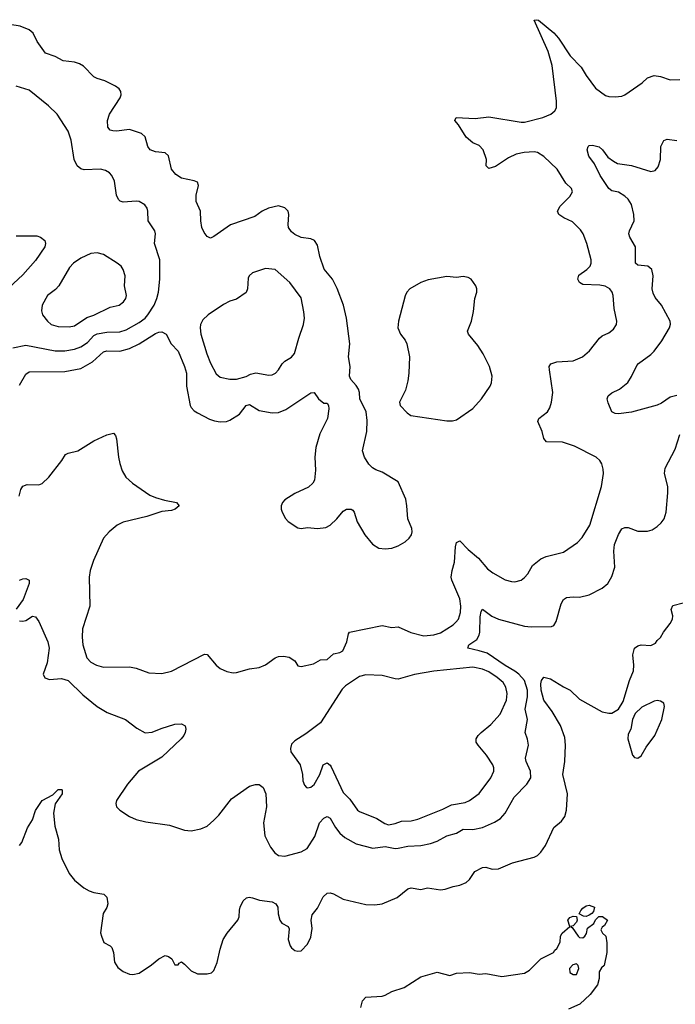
# Model space of a CAD drawing. Header units: inches. Extents: x 1834610 to 2027685, y 642842 to 774116.
# Tile 115 of 256: x 1845531 to 1849581, y 701190 to 707274. Entities that reach past the tile are written whole.
import ezdxf

# ---------------------------------------------------------------- set-up
doc = ezdxf.new("R2010")
doc.units = ezdxf.units.IN
doc.header["$MEASUREMENT"] = 0
doc.layers.add('B8740', color=7, linetype='Continuous')

msp = doc.modelspace()

# ---------------------------------------------------------------- linework, layer by layer
at = {"layer": 'B8740', "color": 5}
for points, elevation in [([(1845528.2, 704330), (1845538, 704370), (1845550, 704390.5), (1845578.3, 704401.7), (1845650, 704400.5), (1845670, 704407.7), (1845712.1, 704447.9), (1845791, 704549), (1845813.4, 704586.6), (1845830, 704595.5), (1845889.7, 704610.3), (1845990, 704672.4), (1846070, 704708), (1846110, 704718.8), (1846123.8, 704703.8), (1846130, 704684.7), (1846141.5, 704570), (1846150, 704531), (1846165.4, 704485.4), (1846186.5, 704446.5), (1846227.7, 704410), (1846336.2, 704336.2), (1846370, 704320.8), (1846424.9, 704304.9), (1846501, 704290), (1846516, 704270), (1846490.8, 704250), (1846470, 704241.3), (1846410, 704235.8), (1846316.7, 704203.3), (1846170, 704169.8), (1846133.8, 704150), (1846084.6, 704110), (1846048.5, 704070), (1845987.6, 703932.4), (1845966, 703870), (1845961.2, 703830), (1845963.9, 703650), (1845920.2, 703510), (1845917.8, 703457.8), (1845922.3, 703410), (1845945.3, 703330), (1845970, 703303.7), (1846005.3, 703285.3), (1846050, 703272.6), (1846210, 703274.2), (1846250, 703266.2), (1846330, 703238.2), (1846410, 703234.4), (1846470, 703249.1), (1846673.5, 703353.5), (1846690, 703350.4), (1846744.4, 703284.4), (1846770, 703264.7), (1846810, 703246.5), (1846850, 703238.3), (1846870, 703239.5), (1846950, 703262), (1847010, 703270.8), (1847050, 703288.2), (1847110, 703330.5), (1847130, 703339.1), (1847161.4, 703341.4), (1847195.2, 703335.2), (1847230, 703311.3), (1847250, 703281), (1847270, 703276), (1847345.6, 703294.4), (1847390, 703318.8), (1847430, 703321), (1847470, 703354.8), (1847510, 703362.8), (1847526.6, 703373.4), (1847551.8, 703430), (1847561.5, 703478.5), (1847568.7, 703490), (1847770, 703530.2), (1847830, 703517.8), (1847870, 703522), (1847947.2, 703487.2), (1848027.5, 703467.5), (1848090, 703472.2), (1848130, 703485.6), (1848210, 703535.2), (1848226.4, 703550), (1848242.2, 703570), (1848255, 703610), (1848256.8, 703650), (1848250, 703696), (1848200.9, 703810), (1848197.4, 703830), (1848202.9, 703870), (1848217.7, 703922.3), (1848223.9, 704016.1), (1848230, 704043.8), (1848250, 704053.7), (1848300.7, 704000.7), (1848366, 703946), (1848421.3, 703881.3), (1848454.9, 703854.9), (1848530, 703813.4), (1848570, 703801.3), (1848590, 703800.3), (1848630, 703810.4), (1848650, 703826), (1848670, 703850.5), (1848699.7, 703900.3), (1848750, 703942.3), (1848784.1, 703955.9), (1848890, 703984.4), (1848977.5, 704042.5), (1849006.5, 704073.5), (1849053.8, 704150), (1849124.7, 704390), (1849137.6, 704470), (1849136.2, 704496.2), (1849127, 704530), (1849114.5, 704550), (1849092, 704570), (1848958.9, 704638.9), (1848883.5, 704663.5), (1848785.3, 704665.3), (1848770, 704685.2), (1848758.7, 704730), (1848731.3, 704790), (1848737.6, 704810), (1848791.3, 704850), (1848805.6, 704874.4), (1848816.4, 704910), (1848825.3, 704970), (1848803.1, 705110), (1848802.7, 705130), (1848811.8, 705148.2), (1848850, 705160.1), (1848950, 705165.8), (1849007.6, 705190), (1849052.2, 705227.8), (1849113.5, 705306.5), (1849130, 705319.5), (1849170, 705338.3), (1849198.7, 705361.3), (1849217.2, 705390), (1849219.2, 705410), (1849204.2, 705490), (1849196.8, 705570), (1849191.1, 705590), (1849175.8, 705610), (1849147.2, 705627.2), (1849114.3, 705634.3), (1849010, 705637.6), (1848988.5, 705650), (1848979.2, 705670), (1848985.9, 705694.1), (1849035.4, 705730), (1849054.5, 705750), (1849062, 705770), (1849062, 705790), (1849034.7, 705890), (1849011.5, 705951.5), (1848995.4, 705975.4), (1848945.6, 706025.6), (1848892, 706050), (1848862.4, 706070), (1848853.3, 706090), (1848870, 706121.6), (1848930, 706181.6), (1848945.6, 706210), (1848940.7, 706230), (1848904.1, 706264.1), (1848851.6, 706350), (1848770, 706427.8), (1848730, 706453.2), (1848710, 706456.5), (1848647.1, 706452.9), (1848598, 706442), (1848550, 706421.1), (1848470, 706367.1), (1848430, 706354.5), (1848412.3, 706370), (1848415.1, 706410), (1848395.1, 706470), (1848370, 706495.8), (1848330, 706513.6), (1848290, 706547), (1848243, 706623), (1848219.5, 706650), (1848228, 706670), (1848344.1, 706664.1), (1848430, 706673.4), (1848630, 706639.6), (1848650, 706640.8), (1848762.7, 706670), (1848811.6, 706690), (1848836.9, 706710), (1848847.1, 706730), (1848847.8, 706770), (1848820.9, 706990), (1848796.5, 707076.5), (1848710, 707271), (1848726.3, 707273.7), (1848736, 707270), (1848831.7, 707191.7), (1848858.8, 707158.8), (1848931.8, 707050), (1848999.6, 706979.6), (1849030, 706928.2), (1849088.5, 706850), (1849150, 706806), (1849170, 706799.3), (1849210, 706797.1), (1849250, 706800.5), (1849269, 706810), (1849376.2, 706883.8), (1849410, 706914), (1849450, 706928.2), (1849490, 706923.1), (1849550, 706901.6), (1849610, 706903.7)], 580), ([(1845530, 705014.9), (1845570, 705083.6), (1845590, 705098), (1845810, 705100.2), (1845910, 705119.4), (1845980.6, 705159.4), (1846050, 705221.3), (1846070, 705227.5), (1846150, 705226.1), (1846210, 705241.5), (1846269.9, 705270.1), (1846370, 705334.8), (1846390, 705343.2), (1846410, 705344.9), (1846436, 705330), (1846467.1, 705270), (1846510, 705225.7), (1846550.1, 705130), (1846561.4, 705090), (1846562.7, 705010), (1846584.5, 704890), (1846590, 704878.4), (1846610, 704856.5), (1846630, 704843.6), (1846704.6, 704804.6), (1846734.5, 704794.5), (1846770, 704789.4), (1846808.4, 704791.6), (1846830, 704798.4), (1846890, 704835.8), (1846930, 704888.9), (1846950, 704896), (1847010, 704859), (1847090, 704844.9), (1847130, 704846.3), (1847175.8, 704864.2), (1847330, 704967.2), (1847350, 704970.4), (1847377.1, 704930), (1847410, 704903.8), (1847430, 704904.7), (1847438.8, 704890), (1847440.7, 704870), (1847432.4, 704810), (1847386.3, 704713.7), (1847360.2, 704630), (1847354.7, 704570), (1847359.2, 704490), (1847352, 704428), (1847342, 704410), (1847314.7, 704385.3), (1847230, 704345.7), (1847170, 704306), (1847155.3, 704290), (1847147.4, 704270), (1847146, 704250), (1847151.8, 704230), (1847172.4, 704192.4), (1847190, 704172.4), (1847250, 704133.4), (1847270, 704130.5), (1847310, 704136.5), (1847371.2, 704128.8), (1847423.3, 704136.7), (1847449.8, 704150.2), (1847491.2, 704190), (1847530, 704236.4), (1847550, 704248.4), (1847578, 704250), (1847590, 704244), (1847598.4, 704230), (1847615.8, 704170), (1847662.6, 704090), (1847710, 704033.7), (1847750, 704007.9), (1847790, 704003.6), (1847830, 704008.9), (1847870, 704023.6), (1847912.3, 704047.7), (1847937.4, 704070), (1847950.9, 704090), (1847955.4, 704110), (1847953, 704130), (1847928.7, 704188.7), (1847923.7, 704270), (1847916.8, 704310), (1847870, 704417.3), (1847770, 704478.5), (1847732, 704492), (1847710, 704505.1), (1847687.7, 704527.7), (1847660.5, 704570), (1847649.6, 704610), (1847675.1, 704730), (1847677.6, 704797.6), (1847672.3, 704850), (1847631.8, 704930), (1847629.5, 704970), (1847623.7, 704990), (1847610, 705014), (1847577.2, 705050), (1847569.4, 705070), (1847572.7, 705130), (1847562, 705190), (1847571.5, 705270), (1847550.9, 705430), (1847530.7, 705510.7), (1847493.4, 705613.4), (1847464.4, 705670), (1847412.2, 705732.2), (1847386.4, 705810), (1847370, 705881.2), (1847351.5, 705910), (1847330, 705920.5), (1847270, 705928.3), (1847230, 705946.9), (1847210, 705962.4), (1847192.4, 705990), (1847188.8, 706008.8), (1847193.8, 706070), (1847189.8, 706090), (1847170, 706110.6), (1847130, 706124), (1847067.7, 706110), (1847028.4, 706090), (1846983, 706057), (1846834.6, 706005.4), (1846730, 705933.3), (1846710, 705924.5), (1846690, 705934), (1846670, 705958), (1846657.4, 705990), (1846649.7, 706030), (1846647.3, 706090), (1846621.6, 706150), (1846620.5, 706190), (1846635.1, 706250), (1846629.3, 706269.3), (1846610, 706278), (1846530, 706294.3), (1846496.6, 706316.6), (1846469.6, 706350), (1846450, 706433.2), (1846430, 706451.6), (1846370, 706458), (1846338, 706470), (1846322.4, 706490), (1846306.6, 706550), (1846283.6, 706570), (1846210, 706595.2), (1846130, 706584.2), (1846106.1, 706586.1), (1846091.1, 706591.1), (1846075.6, 706610), (1846074.5, 706650), (1846085.3, 706690), (1846151.1, 706790), (1846158.9, 706810), (1846156.3, 706830), (1846145.6, 706845.6), (1846123.5, 706863.5), (1846056.4, 706896.4), (1846009.8, 706909.8), (1845990, 706920.7), (1845925.5, 706985.5), (1845901.4, 707001.4), (1845870.6, 707010.6), (1845800, 707020), (1845750, 707045.8), (1845690, 707067.6), (1845638.7, 707138.7), (1845614, 707190), (1845590, 707211.1), (1845534.5, 707234.5), (1845470, 707244.8)], 620), ([(1845490, 705245.2), (1845570, 705261.7), (1845750, 705228.3), (1845810, 705227.8), (1845870, 705238.6), (1845910, 705251.9), (1845950, 705279.8), (1845990, 705323.1), (1846010, 705333), (1846070, 705343.4), (1846150, 705345.5), (1846190, 705357.2), (1846270, 705402.1), (1846306.6, 705430), (1846323.7, 705450), (1846362.4, 705510), (1846378.7, 705550), (1846389.8, 705590), (1846397.8, 705670), (1846397.2, 705790), (1846365.1, 705890), (1846369.7, 705950), (1846366.3, 705970), (1846325.6, 706030), (1846323.5, 706090), (1846318, 706110), (1846304.2, 706130), (1846269.8, 706149.8), (1846250, 706153.1), (1846170, 706145.4), (1846152.3, 706152.3), (1846142.4, 706162.4), (1846129.8, 706189.8), (1846116.3, 706276.3), (1846101.3, 706310), (1846086.6, 706326.6), (1846061.1, 706341.1), (1846029.8, 706349.8), (1845930, 706345.3), (1845910, 706352.8), (1845887.4, 706370), (1845867.1, 706410), (1845850, 706528.7), (1845830, 706584), (1845762, 706690), (1845710, 706740.5), (1845590, 706837.8), (1845510, 706862)], 640), ([(1849590, 704951.5), (1849550, 704940.5), (1849495.8, 704904.2), (1849468.4, 704891.6), (1849310, 704848.6), (1849230, 704838.4), (1849210, 704839.5), (1849189.7, 704849.7), (1849166, 704906), (1849160.7, 704930), (1849167, 704950), (1849190, 704968.2), (1849236, 704990), (1849288.3, 705031.7), (1849311.1, 705068.9), (1849343, 705137), (1849353.6, 705150), (1849430, 705205.3), (1849450, 705226), (1849497.6, 705290), (1849546, 705370), (1849552.1, 705392.1), (1849549.3, 705410), (1849496.9, 705510), (1849456.9, 705556.9), (1849443.6, 705583.6), (1849439.2, 705610), (1849444.7, 705690), (1849435.6, 705730), (1849411, 705751), (1849350, 705756.9), (1849335.6, 705770), (1849335.4, 705870), (1849300.4, 705930), (1849293.7, 705950), (1849297.7, 705970), (1849326.6, 706030), (1849324.5, 706070), (1849310, 706132.3), (1849290, 706165.6), (1849270, 706183), (1849230, 706207.8), (1849190, 706216.9), (1849169.8, 706229.8), (1849117.6, 706310), (1849082.4, 706382.4), (1849046.6, 706430), (1849037.2, 706470), (1849042, 706490), (1849050, 706496), (1849070, 706499.1), (1849110, 706488), (1849132.2, 706470), (1849165.2, 706425.2), (1849198.9, 706398.9), (1849225.1, 706385.1), (1849310, 706372.3), (1849430, 706334.9), (1849457.4, 706342.6), (1849474.9, 706365.1), (1849489.7, 706410), (1849491.5, 706490), (1849510, 706527.7), (1849530, 706534.9), (1849590, 706528)], 560), ([(1845510, 705937.5), (1845637.6, 705937.6), (1845660.7, 705930), (1845686, 705910), (1845691.6, 705890), (1845687.2, 705870), (1845630, 705784.7), (1845550, 705696.9), (1845463.7, 705616.3)], 640), ([(1845530, 703559.5), (1845550, 703556.9), (1845570, 703561.7), (1845610, 703587.7), (1845630, 703584), (1845650, 703556), (1845704.9, 703430), (1845713.1, 703390), (1845700.7, 703299.3), (1845676.3, 703230), (1845686.4, 703206.4), (1845716.4, 703196.4), (1845790, 703202.4), (1845830, 703189.5), (1845921.2, 703101.2), (1846010, 703030.4), (1846072.3, 702992.3), (1846186, 702950), (1846255.2, 702895.2), (1846306.6, 702866.6), (1846350, 702870.5), (1846405.3, 702894.7), (1846490, 702920.5), (1846530, 702922), (1846554, 702910), (1846557.1, 702890), (1846554, 702870), (1846545.5, 702850), (1846528.2, 702830), (1846410, 702717.4), (1846265.3, 702630), (1846198, 702550), (1846130.4, 702450), (1846124.9, 702430), (1846130.4, 702410.4), (1846150.3, 702390.3), (1846210.3, 702350.3), (1846250, 702332.2), (1846310, 702317), (1846457.2, 702297.2), (1846550, 702265.5), (1846590, 702262.4), (1846650, 702274), (1846690, 702290.4), (1846730, 702328.5), (1846761.1, 702358.9), (1846840.6, 702459.4), (1846950, 702537.6), (1846987.9, 702547.9), (1847010, 702547.7), (1847036.3, 702530), (1847051.8, 702490), (1847055.3, 702410), (1847037.8, 702310), (1847046.7, 702230), (1847080.6, 702160.6), (1847106.6, 702126.6), (1847130, 702110.2), (1847170, 702104.4), (1847270, 702132.8), (1847306.7, 702153.3), (1847353.8, 702226.2), (1847383.2, 702310), (1847410, 702340.7), (1847430, 702349.2), (1847450, 702339), (1847481.9, 702281.9), (1847510, 702247.4), (1847540.1, 702220.1), (1847610, 702180.8), (1847713.7, 702153.7), (1847790, 702164.4), (1847850, 702153.2), (1847870, 702153.8), (1847930, 702166.2), (1848010, 702170.2), (1848070, 702183.8), (1848110, 702198.2), (1848170, 702231.3), (1848230, 702247.9), (1848270, 702271.2), (1848330, 702270.2), (1848390, 702282), (1848465, 702315), (1848502.2, 702337.8), (1848530, 702370.4), (1848586.4, 702470), (1848664.7, 702550), (1848688.5, 702590), (1848687.6, 702630), (1848659.3, 702690), (1848655.1, 702710), (1848674, 702790), (1848668.5, 702828.5), (1848652.8, 702870), (1848667.3, 702950), (1848653.9, 703013.9), (1848667.4, 703090), (1848669, 703130), (1848648.7, 703190), (1848615, 703230), (1848590, 703248.9), (1848530, 703282.7), (1848418.5, 703358.5), (1848370, 703374.8), (1848299.3, 703390), (1848305.1, 703410), (1848355.4, 703444.6), (1848369.8, 703470.2), (1848374.2, 703490), (1848375.2, 703584.8), (1848382.4, 703617.6), (1848390, 703630.4), (1848448.6, 703588.6), (1848488.7, 703568.7), (1848650, 703526.5), (1848690, 703522.7), (1848816, 703524), (1848830, 703531), (1848845.6, 703554.4), (1848876.4, 703663.6), (1848890, 703690.6), (1848910, 703702.4), (1848950, 703706.7), (1848990, 703704.9), (1849050, 703718.9), (1849130, 703761.3), (1849165.1, 703790), (1849190, 703834), (1849207.2, 703890), (1849201.5, 703990), (1849206.2, 704030), (1849230, 704093.4), (1849250, 704128), (1849270, 704135.8), (1849290, 704134.9), (1849350, 704112.4), (1849410, 704113.4), (1849437.8, 704122.2), (1849470, 704143.1), (1849494.7, 704165.3), (1849512.6, 704190), (1849524.4, 704230), (1849535.1, 704350), (1849534.6, 704390), (1849514.8, 704470), (1849518.2, 704501.8), (1849580.5, 704619.5), (1849609.7, 704710)], 560), ([(1845530, 703810.3), (1845550, 703819.5), (1845570, 703820.7), (1845590.9, 703810.9), (1845590.8, 703790), (1845552, 703690), (1845509.4, 703630.6)], 560), ([(1845530, 702171), (1845545.2, 702190), (1845580.1, 702279.9), (1845610.7, 702329.3), (1845630, 702388), (1845669.8, 702450), (1845736.6, 702483.4), (1845770, 702516.3), (1845790, 702518), (1845794, 702514), (1845794.8, 702490), (1845750, 702428.7), (1845739.3, 702370), (1845748.5, 702290), (1845772, 702210), (1845775.6, 702144.4), (1845791.2, 702091.2), (1845837.4, 701997.4), (1845870, 701957.3), (1845928.6, 701908.6), (1845961, 701890), (1845990, 701880.4), (1846050.4, 701870.4), (1846070, 701851.3), (1846075.5, 701810), (1846070, 701788.7), (1846047.3, 701750), (1846031.3, 701631.3), (1846036, 701610), (1846051.6, 701571.6), (1846090, 701551.3), (1846099.8, 701539.8), (1846110.7, 701510.7), (1846117.3, 701450), (1846136.7, 701416.7), (1846170, 701393.4), (1846210, 701376.3), (1846230, 701373.4), (1846270, 701383), (1846345.6, 701434.4), (1846390, 701470.8), (1846430, 701491), (1846450, 701486), (1846472, 701470), (1846490, 701434), (1846510, 701434), (1846516.4, 701443.6), (1846530, 701451.3), (1846550, 701438), (1846590, 701396), (1846630, 701378.8), (1846690, 701378.8), (1846715.5, 701384.5), (1846730, 701398), (1846751.7, 701448.3), (1846769.4, 701530), (1846789.3, 701590), (1846812.7, 701630), (1846878.7, 701710), (1846886.3, 701730), (1846888.2, 701771.8), (1846894, 701790), (1846911.8, 701828.2), (1846932.5, 701847.5), (1846949.3, 701850.7), (1846970, 701847.7), (1847013.7, 701833.7), (1847090, 701822.4), (1847114, 701810), (1847126, 701790), (1847128.5, 701748.5), (1847139.1, 701710), (1847150, 701691), (1847190.7, 701670.7), (1847196.8, 701656.8), (1847190.8, 701590), (1847202.8, 701550), (1847210, 701538), (1847230, 701522.8), (1847250, 701518.8), (1847270, 701521), (1847310, 701561), (1847330, 701604.7), (1847337.5, 701657.5), (1847332.3, 701710), (1847337.5, 701742.5), (1847370, 701782.8), (1847405.3, 701854.7), (1847430, 701875.5), (1847450, 701878), (1847470, 701873), (1847530, 701840.3), (1847670, 701806.4), (1847724.7, 701804.7), (1847770, 701810.4), (1847863.7, 701850), (1847930, 701903.1), (1847950, 701910.3), (1848010, 701898.4), (1848050, 701908.4), (1848130, 701896.4), (1848159.3, 701900.7), (1848210, 701918), (1848250, 701925.5), (1848290, 701943), (1848310, 701960.7), (1848343.7, 702010), (1848390, 702035.3), (1848410, 702036.5), (1848450, 702025.2), (1848490, 702026.5), (1848575.6, 702064.4), (1848710, 702098.9), (1848730.8, 702109.2), (1848751.5, 702130), (1848778.7, 702170), (1848830, 702282.8), (1848878.2, 702321.8), (1848899.7, 702350), (1848908.2, 702390), (1848914.7, 702490), (1848887.4, 702610), (1848898, 702690), (1848902.2, 702790), (1848898.7, 702838.7), (1848872.3, 702912.3), (1848819.6, 702999.6), (1848768.1, 703070), (1848751.9, 703130), (1848749.8, 703170.2), (1848755.1, 703190), (1848770, 703210.6), (1848810, 703200.4), (1848890, 703150.4), (1848931.5, 703131.5), (1848990, 703074.9), (1849130, 702997.6), (1849170, 702988.2), (1849190, 702988.4), (1849230, 703014), (1849260.1, 703059.9), (1849298.4, 703190), (1849322.9, 703250), (1849324.8, 703284.8), (1849318.4, 703350), (1849329.3, 703390), (1849350, 703404), (1849369.6, 703410.4), (1849430, 703406), (1849459.7, 703420.3), (1849470, 703438), (1849490, 703456), (1849509.3, 703490), (1849550, 703542.8), (1849563.7, 703570), (1849565.1, 703590), (1849556.2, 703630), (1849566.3, 703653.7), (1849629.6, 703670.4)], 540), ([(1847639.3, 701170), (1847650, 701211), (1847670, 701234), (1847770, 701240.4), (1847790, 701246), (1847830.9, 701269.1), (1847905.5, 701294.5), (1848010, 701359.3), (1848110, 701387.7), (1848188.3, 701368.3), (1848230, 701382), (1848310, 701386.8), (1848370, 701376), (1848410, 701380.7), (1848510, 701361.6), (1848650, 701382.8), (1848680.2, 701399.8), (1848750, 701471), (1848828, 701510), (1848836.4, 701523.6), (1848850, 701534), (1848870, 701574), (1848872.7, 701610), (1848882.7, 701630), (1848928.7, 701670), (1848917.2, 701710), (1848930, 701726), (1848950, 701734), (1848971.6, 701731.6), (1848976, 701710), (1848970, 701698), (1848950, 701675.3), (1848934, 701670), (1848943.6, 701663.6), (1848981, 701610), (1848990, 701602.8), (1849010, 701601), (1849022, 701610), (1849032.9, 701627.1), (1849039, 701661), (1849078, 701690), (1849089, 701711), (1849108.7, 701731.3), (1849131.6, 701731.6), (1849162, 701710), (1849143.6, 701676.4), (1849130, 701666), (1849122, 701650), (1849132, 701630), (1849151.3, 701610), (1849158, 701570), (1849158, 701510), (1849142, 701430), (1849125.4, 701414.6), (1849111.3, 701390), (1849110.6, 701349.4), (1849101, 701310), (1849056, 701250), (1848990.7, 701190), (1848920.7, 701159.3)], 520)]:
    msp.add_lwpolyline(points, dxfattribs=dict(at, elevation=elevation))
for points, elevation in [([(1846010, 705833.7), (1845971.5, 705828.5), (1845910, 705800.5), (1845863, 705770), (1845838.5, 705741.5), (1845774, 705630), (1845752.8, 705607.2), (1845703.2, 705570), (1845671.2, 705508.8), (1845665.9, 705474.1), (1845671.7, 705450), (1845702.4, 705410), (1845724.9, 705390), (1845770, 705378.9), (1845836.7, 705376.7), (1845870, 705382.7), (1845945.6, 705434.4), (1845990, 705447.2), (1846090, 705497.3), (1846145.2, 705510), (1846172, 705530), (1846187.3, 705550), (1846191.3, 705570), (1846178.9, 705630), (1846182, 705690), (1846171, 705731), (1846158.4, 705750), (1846134, 705770), (1846050, 705823.5)], 660), ([(1847050, 705737), (1846970, 705709.6), (1846949, 705691), (1846943.1, 705676.9), (1846939.5, 705610), (1846931.2, 705588.8), (1846870, 705546.9), (1846830, 705533.7), (1846790, 705513.7), (1846696.4, 705450), (1846661.8, 705418.2), (1846648.8, 705390), (1846646.3, 705370), (1846651.2, 705330), (1846688, 705208), (1846710, 705150.5), (1846744.9, 705084.9), (1846770, 705064.9), (1846830, 705052), (1846870, 705051.9), (1846930, 705069.3), (1846957.1, 705082.9), (1846990, 705091.1), (1847070, 705076.2), (1847090, 705079.1), (1847111.3, 705088.7), (1847129.8, 705110.2), (1847152.3, 705147.7), (1847170, 705164.2), (1847210, 705188.2), (1847229.8, 705210.2), (1847254.8, 705305.2), (1847285, 705390), (1847289.8, 705429.8), (1847287.6, 705467.6), (1847270, 705555.1), (1847199.7, 705650), (1847110, 705729.5)], 640), ([(1848270, 705686.3), (1848230, 705681.6), (1848170, 705686), (1848053.8, 705666.2), (1848010, 705649.6), (1847940.7, 705610), (1847923, 705590), (1847912.1, 705567.9), (1847870.4, 705410.4), (1847867.6, 705370), (1847883.1, 705330), (1847912.7, 705292.7), (1847923.8, 705270), (1847938.7, 705190), (1847936, 705090), (1847930, 705042), (1847914.6, 704985.4), (1847877.3, 704910), (1847881, 704890), (1847924.1, 704844.1), (1847947.4, 704827.4), (1848170, 704795.8), (1848205.6, 704794.4), (1848230, 704800.5), (1848330, 704871.7), (1848384, 704930), (1848437.2, 705010), (1848445.7, 705030), (1848449.8, 705070), (1848433.8, 705130), (1848394.8, 705210), (1848361.5, 705261.5), (1848304.2, 705330), (1848297.6, 705350), (1848322, 705410), (1848335.1, 705470), (1848343.7, 705550), (1848355.3, 705590), (1848355.3, 705610), (1848349, 705630), (1848320.9, 705670), (1848301.3, 705681.3)], 620), ([(1848330, 703273.5), (1848090, 703248.4), (1847970, 703226.6), (1847870, 703199), (1847850, 703199.8), (1847770, 703222.4), (1847670, 703224.7), (1847630, 703215.6), (1847543, 703157), (1847523.1, 703136.9), (1847390.3, 702929.7), (1847299.1, 702860.9), (1847230, 702818), (1847210, 702796.2), (1847203.6, 702770), (1847206.3, 702750), (1847263.1, 702670), (1847278, 702610), (1847280.4, 702570), (1847290, 702542.8), (1847302.8, 702530), (1847310, 702526.4), (1847330, 702530.5), (1847350, 702548.5), (1847385.6, 702610), (1847406, 702670), (1847430, 702682), (1847450, 702667.7), (1847456.4, 702656.4), (1847530, 702497.6), (1847570, 702458), (1847617.4, 702390), (1847630, 702380.2), (1847738.5, 702338.5), (1847787.2, 702307.2), (1847810, 702298.2), (1847850, 702307.9), (1847890, 702320.6), (1847950, 702324.3), (1847990, 702333), (1848145, 702395), (1848197.8, 702422.2), (1848282.8, 702437.2), (1848310, 702448), (1848370, 702491.6), (1848442.7, 702590), (1848459.8, 702630), (1848460.3, 702650), (1848454.8, 702670), (1848415.1, 702730), (1848362.7, 702790), (1848352.1, 702810), (1848352.1, 702830), (1848363.1, 702850), (1848382, 702870), (1848441.6, 702918.4), (1848498.4, 702981.6), (1848539.1, 703070), (1848542.4, 703110), (1848535.4, 703150), (1848518.1, 703178.1), (1848481.6, 703210), (1848430, 703244.1), (1848390, 703260.4)], 580), ([(1849470, 703067), (1849450, 703062.9), (1849374.4, 703025.6), (1849334, 702986), (1849316.3, 702950), (1849307.3, 702890), (1849290, 702858), (1849288.5, 702830), (1849317.1, 702730), (1849330, 702715.5), (1849350, 702710.5), (1849370, 702724.9), (1849400.7, 702779.3), (1849454.7, 702850), (1849498.9, 702950), (1849515.1, 703030), (1849511.1, 703051.1), (1849490, 703063.7)], 540), ([(1849030, 701733.2), (1849013.6, 701733.6), (1848988.4, 701748.4), (1848997.2, 701770), (1849010, 701782.8), (1849030, 701797.3), (1849050, 701802.8), (1849082, 701790), (1849076, 701764), (1849064.7, 701750), (1849050, 701741.2)], 520), ([(1848970, 701439), (1848947.3, 701432.7), (1848927.7, 701410), (1848930, 701386), (1848950, 701374), (1848970, 701374.8), (1848986, 701410), (1848982, 701430)], 520)]:
    msp.add_lwpolyline(points, close=True, dxfattribs=dict(at, elevation=elevation))

doc.saveas('drawing.dxf')
